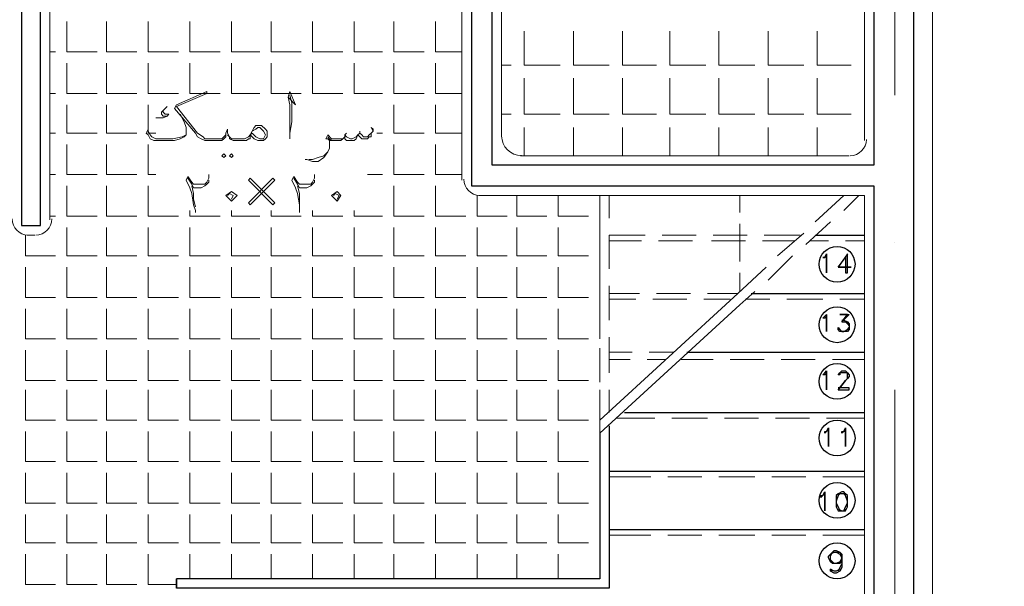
# Model space of a CAD drawing. Header units: metres. Extents: x 5.7 to 89.8, y 4 to 63.5.
# Tile 27 of 74: x 53.2 to 58.3, y 27.7 to 30.6. Entities that reach past the tile are written whole.
import ezdxf

# ---------------------------------------------------------------- set-up
doc = ezdxf.new("R2010")
doc.units = ezdxf.units.M
doc.header["$MEASUREMENT"] = 0
for name, color, linetype in [('PDF12_ax', 7, 'Continuous'), ('PDF12_hatch-plan', 7, 'Continuous'), ('PDF12_khatchin', 7, 'Continuous'), ('PDF12_Layer5', 7, 'Continuous'), ('PDF12_STAIRS', 7, 'Continuous'), ('PDF12_Text Info.', 7, 'Continuous'), ('PDF12_textt', 7, 'Continuous'), ('PDF12_wall', 7, 'Continuous')]:
    doc.layers.add(name, color=color, linetype=linetype)

msp = doc.modelspace()

# ---------------------------------------------------------------- linework, layer by layer
at = {"layer": 'PDF12_ax', "lineweight": 9}
for points in [[(57.6941, 31.4812), (57.6941, 30.1713)], [(57.6941, 29.4201), (57.6941, 29.4201)], [(57.6941, 28.6689), (57.6941, 27.1664)]]:
    msp.add_lwpolyline(points, dxfattribs=at)
at = {"layer": 'PDF12_hatch-plan', "lineweight": 18}
for points in [[(53.4756, 30.547), (53.4756, 30.3929), (53.6297, 30.3929)], [(53.6779, 30.547), (53.6779, 30.3929), (53.832, 30.3929)], [(53.8898, 30.547), (53.8898, 30.3929), (54.0439, 30.3929)], [(54.1017, 30.547), (54.1017, 30.3929), (54.2558, 30.3929)], [(54.3135, 30.547), (54.3135, 30.3929), (54.458, 30.3929)], [(54.5158, 30.547), (54.5158, 30.3929), (54.6699, 30.3929)], [(54.7277, 30.547), (54.7277, 30.3929), (54.8818, 30.3929)], [(54.9396, 30.547), (54.9396, 30.3929), (55.084, 30.3929)], [(55.1418, 30.547), (55.1418, 30.3929), (55.2959, 30.3929)], [(55.3537, 30.547), (55.3537, 30.3929), (55.4886, 30.3929)], [(55.8064, 30.4988), (55.8064, 30.3254), (55.9894, 30.3254)], [(56.0568, 30.4988), (56.0568, 30.3254), (56.2398, 30.3254)], [(56.3072, 30.4988), (56.3072, 30.3254), (56.4806, 30.3254)], [(56.548, 30.4988), (56.548, 30.3254), (56.731, 30.3254)], [(56.7984, 30.4988), (56.7984, 30.3254), (56.9814, 30.3254)], [(57.0488, 30.4988), (57.0488, 30.3254), (57.2318, 30.3254)], [(57.2992, 30.4988), (57.2992, 30.3254), (57.4726, 30.3254)], [(53.389, 30.3929), (53.4178, 30.3929)], [(53.4756, 30.3351), (53.4756, 30.181), (53.6297, 30.181)], [(53.6779, 30.3351), (53.6779, 30.181), (53.832, 30.181)], [(53.8898, 30.3351), (53.8898, 30.181), (54.0439, 30.181)], [(54.1017, 30.3351), (54.1017, 30.181), (54.2558, 30.181)], [(54.3135, 30.3351), (54.3135, 30.181), (54.458, 30.181)], [(54.5158, 30.3351), (54.5158, 30.181), (54.6699, 30.181)], [(54.7277, 30.3351), (54.7277, 30.181), (54.8818, 30.181)], [(54.9396, 30.3351), (54.9396, 30.181), (55.084, 30.181)], [(55.1418, 30.3351), (55.1418, 30.181), (55.2959, 30.181)], [(55.3537, 30.3351), (55.3537, 30.181), (55.4886, 30.181)], [(55.6908, 30.3254), (55.739, 30.3254)], [(55.8064, 30.258), (55.8064, 30.075), (55.9894, 30.075)], [(56.0568, 30.258), (56.0568, 30.075), (56.2398, 30.075)], [(56.3072, 30.258), (56.3072, 30.075), (56.4806, 30.075)], [(56.548, 30.258), (56.548, 30.075), (56.731, 30.075)], [(56.7984, 30.258), (56.7984, 30.075), (56.9814, 30.075)], [(57.0488, 30.258), (57.0488, 30.075), (57.2318, 30.075)], [(57.2992, 30.258), (57.2992, 30.075), (57.4726, 30.075)], [(53.389, 30.181), (53.4178, 30.181)], [(53.4756, 30.1232), (53.4756, 29.9787), (53.6297, 29.9787)], [(53.6779, 30.1232), (53.6779, 29.9787), (53.832, 29.9787)], [(53.8898, 30.1232), (53.8898, 29.9787), (53.9283, 29.9787)], [(55.1418, 30.1232), (55.1418, 29.9787), (55.2959, 29.9787)], [(55.3537, 30.1232), (55.3537, 29.9787), (55.4886, 29.9787)], [(55.6908, 30.075), (55.739, 30.075)], [(55.8064, 29.8631), (55.8064, 30.0076)], [(56.0568, 29.8631), (56.0568, 30.0076)], [(56.3072, 29.8631), (56.3072, 30.0076)], [(56.548, 29.8631), (56.548, 30.0076)], [(56.7984, 29.8631), (56.7984, 30.0076)], [(57.0488, 29.8631), (57.0488, 30.0076)], [(57.2992, 29.8631), (57.2992, 30.0076)], [(53.389, 29.9787), (53.4178, 29.9787)], [(55.0551, 29.9787), (55.084, 29.9787)], [(53.4756, 29.9209), (53.4756, 29.7668), (53.6297, 29.7668)], [(53.6779, 29.9209), (53.6779, 29.7668), (53.832, 29.7668)], [(53.8898, 29.9209), (53.8898, 29.7668), (53.9283, 29.7668)], [(55.1418, 29.9209), (55.1418, 29.7668), (55.2959, 29.7668)], [(55.3537, 29.9209), (55.3537, 29.7668), (55.4886, 29.7668)], [(53.389, 29.7668), (53.4178, 29.7668)], [(55.007, 29.7668), (55.084, 29.7668)], [(53.4756, 29.709), (53.4756, 29.5549), (53.6297, 29.5549)], [(53.6779, 29.709), (53.6779, 29.5549), (53.832, 29.5549)], [(53.8898, 29.709), (53.8898, 29.5549), (54.0439, 29.5549)], [(55.1418, 29.709), (55.1418, 29.5549), (55.2959, 29.5549)], [(55.3537, 29.709), (55.3537, 29.5549), (55.5078, 29.5549)], [(55.5656, 29.6609), (55.5656, 29.5549), (55.7197, 29.5549)], [(55.7679, 29.6609), (55.7679, 29.5549), (55.922, 29.5549)], [(55.9797, 29.6609), (55.9797, 29.5549), (56.1338, 29.5549)], [(56.1916, 29.5549), (56.1916, 29.6609)], [(54.1017, 29.5838), (54.1017, 29.5549), (54.2558, 29.5549)], [(54.3135, 29.5838), (54.3135, 29.5549), (54.458, 29.5549)], [(54.5158, 29.5838), (54.5158, 29.5549), (54.6699, 29.5549)], [(54.7277, 29.5838), (54.7277, 29.5549), (54.8818, 29.5549)], [(54.9396, 29.5838), (54.9396, 29.5549), (55.084, 29.5549)], [(53.389, 29.5549), (53.4178, 29.5549)], [(56.1916, 29.5549), (56.1916, 29.5549)], [(53.2637, 29.4586), (53.2637, 29.3527), (53.4178, 29.3527)], [(53.4756, 29.4972), (53.4756, 29.3527), (53.6297, 29.3527)], [(53.6779, 29.4972), (53.6779, 29.3527), (53.832, 29.3527)], [(53.8898, 29.4972), (53.8898, 29.3527), (54.0439, 29.3527)], [(54.1017, 29.4972), (54.1017, 29.3527), (54.2558, 29.3527)], [(54.3135, 29.4972), (54.3135, 29.3527), (54.458, 29.3527)], [(54.5158, 29.4972), (54.5158, 29.3527), (54.6699, 29.3527)], [(54.7277, 29.4972), (54.7277, 29.3527), (54.8818, 29.3527)], [(54.9396, 29.4972), (54.9396, 29.3527), (55.084, 29.3527)], [(55.1418, 29.4972), (55.1418, 29.3527), (55.2959, 29.3527)], [(55.3537, 29.4972), (55.3537, 29.3527), (55.5078, 29.3527)], [(55.5656, 29.4972), (55.5656, 29.3527), (55.7197, 29.3527)], [(55.7679, 29.4972), (55.7679, 29.3527), (55.922, 29.3527)], [(55.9797, 29.4972), (55.9797, 29.3527), (56.1338, 29.3527)], [(56.1916, 29.3527), (56.1916, 29.4972)], [(56.1916, 29.3527), (56.1916, 29.3527)], [(53.2637, 29.2949), (53.2637, 29.1408), (53.4178, 29.1408)], [(53.4756, 29.2949), (53.4756, 29.1408), (53.6297, 29.1408)], [(53.6779, 29.2949), (53.6779, 29.1408), (53.832, 29.1408)], [(53.8898, 29.2949), (53.8898, 29.1408), (54.0439, 29.1408)], [(54.1017, 29.2949), (54.1017, 29.1408), (54.2558, 29.1408)], [(54.3135, 29.2949), (54.3135, 29.1408), (54.458, 29.1408)], [(54.5158, 29.2949), (54.5158, 29.1408), (54.6699, 29.1408)], [(54.7277, 29.2949), (54.7277, 29.1408), (54.8818, 29.1408)], [(54.9396, 29.2949), (54.9396, 29.1408), (55.084, 29.1408)], [(55.1418, 29.2949), (55.1418, 29.1408), (55.2959, 29.1408)], [(55.3537, 29.2949), (55.3537, 29.1408), (55.5078, 29.1408)], [(55.5656, 29.2949), (55.5656, 29.1408), (55.7197, 29.1408)], [(55.7679, 29.2949), (55.7679, 29.1408), (55.922, 29.1408)], [(55.9797, 29.2949), (55.9797, 29.1408), (56.1338, 29.1408)], [(56.1916, 29.1408), (56.1916, 29.2949)], [(56.1916, 29.1408), (56.1916, 29.1408)], [(53.2637, 29.083), (53.2637, 28.9289), (53.4178, 28.9289)], [(53.4756, 29.083), (53.4756, 28.9289), (53.6297, 28.9289)], [(53.6779, 29.083), (53.6779, 28.9289), (53.832, 28.9289)], [(53.8898, 29.083), (53.8898, 28.9289), (54.0439, 28.9289)], [(54.1017, 29.083), (54.1017, 28.9289), (54.2558, 28.9289)], [(54.3135, 29.083), (54.3135, 28.9289), (54.458, 28.9289)], [(54.5158, 29.083), (54.5158, 28.9289), (54.6699, 28.9289)], [(54.7277, 29.083), (54.7277, 28.9289), (54.8818, 28.9289)], [(54.9396, 29.083), (54.9396, 28.9289), (55.084, 28.9289)], [(55.1418, 29.083), (55.1418, 28.9289), (55.2959, 28.9289)], [(55.3537, 29.083), (55.3537, 28.9289), (55.5078, 28.9289)], [(55.5656, 29.083), (55.5656, 28.9289), (55.7197, 28.9289)], [(55.7679, 29.083), (55.7679, 28.9289), (55.922, 28.9289)], [(55.9797, 29.083), (55.9797, 28.9289), (56.1338, 28.9289)], [(56.1916, 28.9289), (56.1916, 29.083)], [(56.1916, 28.9289), (56.1916, 28.9289)], [(53.2637, 28.8711), (53.2637, 28.717), (53.4178, 28.717)], [(53.4756, 28.8711), (53.4756, 28.717), (53.6297, 28.717)], [(53.6779, 28.8711), (53.6779, 28.717), (53.832, 28.717)], [(53.8898, 28.8711), (53.8898, 28.717), (54.0439, 28.717)], [(54.1017, 28.8711), (54.1017, 28.717), (54.2558, 28.717)], [(54.3135, 28.8711), (54.3135, 28.717), (54.458, 28.717)], [(54.5158, 28.8711), (54.5158, 28.717), (54.6699, 28.717)], [(54.7277, 28.8711), (54.7277, 28.717), (54.8818, 28.717)], [(54.9396, 28.8711), (54.9396, 28.717), (55.084, 28.717)], [(55.1418, 28.8711), (55.1418, 28.717), (55.2959, 28.717)], [(55.3537, 28.8711), (55.3537, 28.717), (55.5078, 28.717)], [(55.5656, 28.8711), (55.5656, 28.717), (55.7197, 28.717)], [(55.7679, 28.8711), (55.7679, 28.717), (55.922, 28.717)], [(55.9797, 28.8711), (55.9797, 28.717), (56.1338, 28.717)], [(56.1916, 28.717), (56.1916, 28.8711)], [(56.1916, 28.717), (56.1916, 28.717)], [(53.2637, 28.6689), (53.2637, 28.5148), (53.4178, 28.5148)], [(53.4756, 28.6689), (53.4756, 28.5148), (53.6297, 28.5148)], [(53.6779, 28.6689), (53.6779, 28.5148), (53.832, 28.5148)], [(53.8898, 28.6689), (53.8898, 28.5148), (54.0439, 28.5148)], [(54.1017, 28.6689), (54.1017, 28.5148), (54.2558, 28.5148)], [(54.3135, 28.6689), (54.3135, 28.5148), (54.458, 28.5148)], [(54.5158, 28.6689), (54.5158, 28.5148), (54.6699, 28.5148)], [(54.7277, 28.6689), (54.7277, 28.5148), (54.8818, 28.5148)], [(54.9396, 28.6689), (54.9396, 28.5148), (55.084, 28.5148)], [(55.1418, 28.6689), (55.1418, 28.5148), (55.2959, 28.5148)], [(55.3537, 28.6689), (55.3537, 28.5148), (55.5078, 28.5148)], [(55.5656, 28.6689), (55.5656, 28.5148), (55.7197, 28.5148)], [(55.7679, 28.6689), (55.7679, 28.5148), (55.922, 28.5148)], [(55.9797, 28.6689), (55.9797, 28.5148), (56.1338, 28.5148)], [(56.1916, 28.5148), (56.1916, 28.6689)], [(56.1916, 28.5148), (56.1916, 28.5148)], [(53.2637, 28.457), (53.2637, 28.3029), (53.4178, 28.3029)], [(53.4756, 28.457), (53.4756, 28.3029), (53.6297, 28.3029)], [(53.6779, 28.457), (53.6779, 28.3029), (53.832, 28.3029)], [(53.8898, 28.457), (53.8898, 28.3029), (54.0439, 28.3029)], [(54.1017, 28.457), (54.1017, 28.3029), (54.2558, 28.3029)], [(54.3135, 28.457), (54.3135, 28.3029), (54.458, 28.3029)], [(54.5158, 28.457), (54.5158, 28.3029), (54.6699, 28.3029)], [(54.7277, 28.457), (54.7277, 28.3029), (54.8818, 28.3029)], [(54.9396, 28.457), (54.9396, 28.3029), (55.084, 28.3029)], [(55.1418, 28.457), (55.1418, 28.3029), (55.2959, 28.3029)], [(55.3537, 28.457), (55.3537, 28.3029), (55.5078, 28.3029)], [(55.5656, 28.457), (55.5656, 28.3029), (55.7197, 28.3029)], [(55.7679, 28.457), (55.7679, 28.3029), (55.922, 28.3029)], [(55.9797, 28.457), (55.9797, 28.3029), (56.1338, 28.3029)], [(56.1916, 28.3029), (56.1916, 28.457)], [(56.1916, 28.3029), (56.1916, 28.3029)], [(53.2637, 28.2451), (53.2637, 28.091), (53.4178, 28.091)], [(53.4756, 28.2451), (53.4756, 28.091), (53.6297, 28.091)], [(53.6779, 28.2451), (53.6779, 28.091), (53.832, 28.091)], [(53.8898, 28.2451), (53.8898, 28.091), (54.0439, 28.091)], [(54.1017, 28.2451), (54.1017, 28.091), (54.2558, 28.091)], [(54.3135, 28.2451), (54.3135, 28.091), (54.458, 28.091)], [(54.5158, 28.2451), (54.5158, 28.091), (54.6699, 28.091)], [(54.7277, 28.2451), (54.7277, 28.091), (54.8818, 28.091)], [(54.9396, 28.2451), (54.9396, 28.091), (55.084, 28.091)], [(55.1418, 28.2451), (55.1418, 28.091), (55.2959, 28.091)], [(55.3537, 28.2451), (55.3537, 28.091), (55.5078, 28.091)], [(55.5656, 28.2451), (55.5656, 28.091), (55.7197, 28.091)], [(55.7679, 28.2451), (55.7679, 28.091), (55.922, 28.091)], [(55.9797, 28.2451), (55.9797, 28.091), (56.1338, 28.091)], [(56.1916, 28.091), (56.1916, 28.2451)], [(56.1916, 28.091), (56.1916, 28.091)], [(53.2637, 28.0332), (53.2637, 27.8887), (53.4178, 27.8887)], [(53.4756, 28.0332), (53.4756, 27.8887), (53.6297, 27.8887)], [(53.6779, 28.0332), (53.6779, 27.8887), (53.832, 27.8887)], [(53.8898, 28.0332), (53.8898, 27.8887), (54.0439, 27.8887)], [(54.1017, 28.0332), (54.1017, 27.8887), (54.2558, 27.8887)], [(54.3135, 28.0332), (54.3135, 27.8887), (54.458, 27.8887)], [(54.5158, 28.0332), (54.5158, 27.8887), (54.6699, 27.8887)], [(54.7277, 28.0332), (54.7277, 27.8887), (54.8818, 27.8887)], [(54.9396, 28.0332), (54.9396, 27.8887), (55.084, 27.8887)], [(55.1418, 28.0332), (55.1418, 27.8887), (55.2959, 27.8887)], [(55.3537, 28.0332), (55.3537, 27.8887), (55.5078, 27.8887)], [(55.5656, 28.0332), (55.5656, 27.8887), (55.7197, 27.8887)], [(55.7679, 28.0332), (55.7679, 27.8887), (55.922, 27.8887)], [(55.9797, 28.0332), (55.9797, 27.8887), (56.1338, 27.8887)], [(56.1916, 27.8887), (56.1916, 28.0332)], [(56.1916, 27.8887), (56.1916, 27.8887)], [(53.2637, 27.831), (53.2637, 27.6769), (53.4178, 27.6769)], [(53.4756, 27.831), (53.4756, 27.6769), (53.6297, 27.6769)], [(53.6779, 27.831), (53.6779, 27.6769), (53.832, 27.6769)], [(53.8898, 27.831), (53.8898, 27.6769), (54.0342, 27.6769)], [(54.1017, 27.7058), (54.1017, 27.831)], [(54.3135, 27.7058), (54.3135, 27.831)], [(54.5158, 27.7058), (54.5158, 27.831)], [(54.7277, 27.7058), (54.7277, 27.831)], [(54.9396, 27.7058), (54.9396, 27.831)], [(55.1418, 27.7058), (55.1418, 27.831)], [(55.3537, 27.7058), (55.3537, 27.831)], [(55.5656, 27.7058), (55.5656, 27.831)], [(55.7679, 27.7058), (55.7679, 27.831)], [(55.9797, 27.7058), (55.9797, 27.831)], [(56.1916, 27.7058), (56.1916, 27.831)]]:
    msp.add_lwpolyline(points, dxfattribs=at)
at = {"layer": 'PDF12_khatchin', "lineweight": 18}
for points in [[(56.1916, 29.6609), (56.1916, 29.4875)], [(56.2398, 29.6609), (56.2398, 29.5453)], [(56.9043, 29.5742), (56.9043, 29.6609)], [(57.4341, 29.6609), (57.2896, 29.526)], [(57.5111, 29.6609), (57.4341, 29.5838)], [(56.9043, 29.3238), (56.9043, 29.4297), (56.9043, 29.5164)], [(57.3666, 29.526), (57.2414, 29.4105)], [(56.4228, 29.4586), (56.2398, 29.4586), (56.2398, 29.2853)], [(56.5095, 29.4586), (56.6828, 29.4586)], [(56.7695, 29.4586), (56.9429, 29.4586)], [(57.0295, 29.4586), (57.2125, 29.4586)], [(57.2318, 29.4683), (57.097, 29.3527)], [(56.2398, 29.4297), (56.4035, 29.4297)], [(56.4902, 29.4297), (56.6636, 29.4297)], [(56.7599, 29.4297), (56.9332, 29.4297)], [(57.0199, 29.4297), (57.1836, 29.4297)], [(57.2607, 29.4297), (57.357, 29.4297)], [(57.4437, 29.4297), (57.54, 29.4297)], [(56.1916, 29.4008), (56.1916, 29.2275)], [(57.174, 29.3527), (57.0488, 29.2275)], [(56.7406, 29.1601), (56.8947, 29.1601), (57.0392, 29.2949)], [(56.9043, 29.1697), (56.9043, 29.266)], [(56.2398, 29.1986), (56.2398, 29.0252)], [(56.2398, 29.1601), (56.3939, 29.1601)], [(56.4806, 29.1601), (56.6539, 29.1601)], [(56.9814, 29.1697), (56.9043, 29.1023)], [(56.1916, 29.1408), (56.1916, 28.9674)], [(56.2398, 29.1312), (56.3746, 29.1312)], [(56.4613, 29.1312), (56.6347, 29.1312)], [(56.7213, 29.1312), (56.8562, 29.1312)], [(56.9332, 29.1312), (57.0584, 29.1312)], [(57.1451, 29.1312), (57.3281, 29.1312)], [(57.4148, 29.1312), (57.54, 29.1312)], [(56.2398, 28.9385), (56.2398, 28.7556)], [(56.1916, 28.8808), (56.1916, 28.7074)], [(56.2398, 28.8615), (56.3554, 28.8615)], [(56.442, 28.8615), (56.5672, 28.8615)], [(56.2398, 28.823), (56.3457, 28.823)], [(56.4324, 28.823), (56.5287, 28.823)], [(56.6058, 28.823), (56.7695, 28.823)], [(56.8562, 28.823), (57.0295, 28.823)], [(57.1162, 28.823), (57.2896, 28.823)], [(57.3763, 28.823), (57.54, 28.823)], [(56.2398, 28.6689), (56.2398, 28.5533)], [(56.1916, 28.6111), (56.1916, 28.4474)], [(56.2783, 28.5244), (56.4709, 28.5244)], [(56.5576, 28.5244), (56.7406, 28.5244)], [(56.8273, 28.5244), (57.0007, 28.5244)], [(57.0873, 28.5244), (57.2607, 28.5244)], [(57.3474, 28.5244), (57.54, 28.5244)], [(56.2398, 28.2258), (56.4517, 28.2258)], [(56.5384, 28.2258), (56.7117, 28.2258)], [(56.7984, 28.2258), (56.9814, 28.2258)], [(57.0681, 28.2258), (57.2414, 28.2258)], [(57.3281, 28.2258), (57.54, 28.2258)], [(56.2398, 27.9273), (56.4517, 27.9273)], [(56.5384, 27.9273), (56.7117, 27.9273)], [(56.7984, 27.9273), (56.9814, 27.9273)], [(57.0681, 27.9273), (57.2414, 27.9273)], [(57.3281, 27.9273), (57.54, 27.9273)]]:
    msp.add_lwpolyline(points, dxfattribs=at)
at = {"layer": 'PDF12_Layer5', "lineweight": 13}
for points in [[(55.6908, 29.9595), (55.6908, 32.7621), (55.4886, 32.7621), (55.4886, 29.7379)], [(53.389, 32.6755), (53.389, 29.5357)], [(65.7362, 32.5599), (57.8867, 32.5599), (57.8867, 21.561), (46.493, 21.561), (46.493, 26.1551), (45.3951, 26.1551), (45.3951, 26.0781), (45.0869, 26.0781), (45.0869, 26.1551), (44.586, 26.1551), (44.586, 21.9078), (45.4914, 21.9078), (45.4914, 21.6092), (25.1406, 21.6092)], [(57.54, 32.3769), (57.54, 29.9402)], [(55.7871, 29.8631), (57.4629, 29.8631)], [(55.5752, 29.6609), (57.54, 29.6609), (57.54, 26.3574), (53.0711, 26.3574)], [(53.3119, 29.4586), (53.2734, 29.4586)]]:
    msp.add_lwpolyline(points, dxfattribs=at)
for centre, radius, start, end in [((55.7919, 29.9643), 0.1011, 180, 270), ((57.4678, 29.945), 0.0819, 270, 360), ((55.5801, 29.7428), 0.0819, 180, 270), ((53.2782, 29.5405), 0.0819, 180, 270), ((53.3167, 29.5405), 0.0819, 270, 360)]:
    msp.add_arc(centre, radius, start, end, dxfattribs=at)
at = {"layer": 'PDF12_STAIRS', "lineweight": 25}
for points in [[(57.2896, 29.4586), (57.54, 29.4586)], [(56.9621, 29.1601), (57.54, 29.1601)], [(57.4244, 29.0252), (57.4341, 29.0252), (57.4533, 29.0156), (57.4629, 29.006), (57.4629, 28.9963), (57.4629, 28.9867), (57.4629, 28.9771), (57.4533, 28.9674), (57.4341, 28.9674), (57.4244, 28.9674), (57.4148, 28.9674), (57.4052, 28.9771), (57.4052, 28.9867), (57.4148, 28.9771), (57.4244, 28.9674), (57.4341, 28.9674), (57.4533, 28.9771), (57.4629, 28.9867)], [(57.4244, 29.0156), (57.4341, 29.0156), (57.4533, 29.0156), (57.4629, 28.9963)], [(57.4437, 29.0156), (57.4533, 29.006), (57.4629, 28.9963), (57.4629, 28.9867), (57.4533, 28.9771), (57.4437, 28.9674)], [(57.4148, 28.9674), (57.4052, 28.9771)], [(56.6347, 28.8615), (57.54, 28.8615)], [(57.4052, 28.6689), (57.4437, 28.717), (57.4533, 28.7267), (57.4533, 28.7363), (57.4533, 28.7459), (57.4533, 28.7556), (57.4437, 28.7556), (57.4244, 28.7556), (57.4148, 28.7556), (57.4148, 28.7459), (57.4052, 28.7459), (57.4148, 28.7556), (57.4244, 28.7652), (57.4437, 28.7652), (57.4533, 28.7556), (57.4629, 28.7459), (57.4629, 28.7363), (57.4533, 28.7267), (57.4437, 28.717), (57.4052, 28.6689), (57.4629, 28.6689), (57.4629, 28.6785), (57.4052, 28.6785)], [(56.3168, 28.5533), (57.54, 28.5533)], [(56.2398, 28.4859), (56.2398, 27.6576), (54.0342, 27.6576), (54.0342, 27.7058)], [(56.1916, 28.4474), (56.1916, 27.7058), (54.0342, 27.7058), (54.0342, 27.6576)], [(56.2398, 28.2547), (57.54, 28.2547)], [(57.4148, 28.1392), (57.4052, 28.1295), (57.3955, 28.1006), (57.3955, 28.091), (57.4052, 28.0717), (57.4148, 28.0525)], [(57.4341, 28.1392), (57.4244, 28.1392), (57.4052, 28.1392)], [(57.4341, 28.0525), (57.4437, 28.0717), (57.4533, 28.091), (57.4533, 28.1006), (57.4437, 28.1295), (57.4341, 28.1392), (57.4437, 28.1392)], [(57.4052, 28.0621), (57.4244, 28.0525), (57.4341, 28.0525), (57.4437, 28.0621)], [(56.2398, 27.9562), (57.54, 27.9562)], [(57.4244, 27.7924), (57.4148, 27.7828), (57.3955, 27.7828), (57.3859, 27.7828), (57.3763, 27.7828), (57.3666, 27.7924), (57.357, 27.8117), (57.357, 27.8213), (57.3666, 27.831), (57.3763, 27.8406), (57.3859, 27.8502), (57.3955, 27.8502), (57.4148, 27.8406), (57.4244, 27.831), (57.4244, 27.8117), (57.4244, 27.7828), (57.4244, 27.7635), (57.4148, 27.7443), (57.3955, 27.7346), (57.3859, 27.7346), (57.3666, 27.7443), (57.3666, 27.7539), (57.3763, 27.7443)], [(57.3859, 27.7828), (57.3666, 27.7924), (57.3666, 27.8117), (57.3666, 27.8213), (57.3666, 27.831), (57.3859, 27.8406)], [(57.3666, 27.8213), (57.3763, 27.8406), (57.3859, 27.8406), (57.3955, 27.8406), (57.4148, 27.8406), (57.4244, 27.8213)], [(57.4244, 27.8021), (57.4148, 27.7924), (57.3955, 27.7828), (57.3859, 27.7828), (57.3763, 27.7924), (57.3666, 27.8021)], [(57.3955, 27.8406), (57.4148, 27.831), (57.4244, 27.8117), (57.4244, 27.7828), (57.4148, 27.7635), (57.4052, 27.7443)], [(57.4244, 27.8117), (57.4148, 27.7924), (57.3955, 27.7828)], [(57.4148, 27.7539), (57.3955, 27.7443), (57.3859, 27.7443), (57.3666, 27.7539)]]:
    msp.add_lwpolyline(points, dxfattribs=at)
for points in [[(57.3474, 29.266), (57.3474, 29.3527), (57.3377, 29.3431), (57.3281, 29.3431), (57.3377, 29.3431), (57.3474, 29.3623)], [(57.4726, 29.2949), (57.4052, 29.2949), (57.4437, 29.3431), (57.4437, 29.266), (57.4533, 29.266), (57.4533, 29.3623), (57.4052, 29.2949)], [(57.3474, 28.9674), (57.3474, 29.0445), (57.3377, 29.0349), (57.3281, 29.0349), (57.3377, 29.0445), (57.3474, 29.0541)], [(57.4244, 29.0156), (57.4533, 29.0541), (57.4148, 29.0541), (57.4629, 29.0541)], [(57.3474, 28.6689), (57.3474, 28.7556), (57.3377, 28.7459), (57.3281, 28.7459), (57.3377, 28.7556), (57.3474, 28.7652)], [(57.357, 28.3799), (57.357, 28.4666), (57.3474, 28.457), (57.3377, 28.4474), (57.3377, 28.457), (57.3474, 28.457), (57.357, 28.4762)], [(57.4437, 28.3799), (57.4437, 28.4666), (57.4341, 28.457), (57.4244, 28.4474), (57.4244, 28.457), (57.4341, 28.457), (57.4437, 28.4762)], [(57.3377, 28.0525), (57.3377, 28.1392), (57.3281, 28.1295), (57.3185, 28.1199), (57.3185, 28.1295), (57.3281, 28.1295), (57.3377, 28.1488)], [(57.4244, 28.1488), (57.4052, 28.1392), (57.3955, 28.1295), (57.3955, 28.1006), (57.3955, 28.091), (57.3955, 28.0717), (57.4052, 28.0525), (57.4244, 28.0525), (57.4341, 28.0525), (57.4437, 28.0525), (57.4533, 28.0717), (57.4533, 28.091), (57.4533, 28.1006), (57.4533, 28.1295), (57.4437, 28.1392), (57.4341, 28.1488)]]:
    msp.add_lwpolyline(points, close=True, dxfattribs=at)
for centre in [(57.4003, 29.3093), (57.4003, 29.0011), (57.4003, 28.7122), (57.4003, 28.4233), (57.4003, 28.1054), (57.4003, 27.7972)]:
    msp.add_circle(centre, 0.0915, dxfattribs=at)
at = {"layer": 'PDF12_Text Info.', "lineweight": 9}
for points in [[(56.8947, 29.1601), (56.1916, 28.5148)], [(56.9043, 29.1023), (56.1916, 28.4474)]]:
    msp.add_lwpolyline(points, dxfattribs=at)
at = {"layer": 'PDF12_textt', "lineweight": 20}
for points in [[(54.4099, 29.9691), (54.4099, 29.9498), (54.4002, 29.9498), (54.3906, 29.9402), (54.3713, 29.9402), (54.3617, 29.9402), (54.3424, 29.9402), (54.3232, 29.9402), (54.3039, 29.9498), (54.3039, 29.9595), (54.2943, 29.9787), (54.2943, 29.998), (54.2847, 29.9787), (54.2847, 29.9595), (54.275, 29.9498), (54.2654, 29.9402), (54.2461, 29.9402), (54.2269, 29.9402), (54.2076, 29.9402), (54.1787, 29.9402), (54.1594, 29.9498), (54.1402, 29.9595), (54.1306, 29.9787), (54.0246, 30.1039), (54.0342, 30.1232), (54.1883, 30.1906), (54.1883, 30.181), (54.0342, 30.1136), (54.1402, 29.9787), (54.1691, 29.9595), (54.1787, 29.9498), (54.2076, 29.9498), (54.2269, 29.9498), (54.2461, 29.9498), (54.2654, 29.9498), (54.275, 29.9595), (54.2847, 29.9691)], [(54.6025, 30.1617), (54.641, 30.1232), (54.6121, 30.1906), (54.6025, 30.1617), (54.6121, 30.1232), (54.6121, 30.0654), (54.6121, 29.9787), (54.6121, 29.9498)], [(54.6121, 29.9787), (54.6217, 30.0365), (54.6217, 30.1328), (54.6121, 30.1713)], [(53.9861, 30.1136), (53.9765, 30.1039), (53.9668, 30.0943), (53.9572, 30.0847), (53.9572, 30.075), (53.9668, 30.0654), (53.9861, 30.0654), (53.9668, 30.0558), (53.9476, 30.0558), (53.9283, 30.0558)], [(54.0535, 30.075), (54.0728, 30.0365), (54.0824, 30.0076), (54.0824, 29.9883), (54.0824, 29.9787), (54.0824, 29.9691), (54.0728, 29.9595), (54.0535, 29.9498), (54.0246, 29.9402), (53.9765, 29.9402), (53.9476, 29.9402), (53.9187, 29.9402), (53.8994, 29.9498), (53.8898, 29.9691), (53.8801, 29.9787), (53.8898, 29.998), (53.8898, 30.0076)], [(53.9668, 30.0943), (53.9668, 30.0847), (53.9765, 30.075), (53.9957, 30.075), (53.9861, 30.0654)], [(54.4195, 29.9883), (54.4388, 29.998), (54.4484, 30.0076), (54.458, 30.0076), (54.4676, 29.998), (54.4773, 29.9883), (54.4869, 29.9691), (54.4773, 29.9498), (54.458, 29.9498), (54.4388, 29.9595), (54.4195, 29.9787), (54.4099, 29.9691), (54.4002, 29.9595), (54.381, 29.9498), (54.3617, 29.9498), (54.3328, 29.9498), (54.3135, 29.9498), (54.3039, 29.9595), (54.2943, 29.9691)], [(55.0359, 29.9883), (55.0263, 30.0076), (55.0359, 29.998), (55.0359, 29.9883), (55.0263, 29.9787), (55.0263, 29.9595), (55.0166, 29.9595), (55.007, 29.9498), (54.9877, 29.9498), (54.9781, 29.9498), (54.9685, 29.9595), (54.9588, 29.9691), (54.9492, 29.9498), (54.9396, 29.9402), (54.9203, 29.9402), (54.9107, 29.9402), (54.9011, 29.9402), (54.8914, 29.9498), (54.8914, 29.9595), (54.8818, 29.9498), (54.8722, 29.9402), (54.8529, 29.9402), (54.8336, 29.9402), (54.824, 29.9402), (54.8144, 29.9402), (54.8144, 29.9209), (54.8144, 29.9017), (54.8047, 29.8824), (54.7855, 29.8535), (54.7566, 29.8342), (54.7277, 29.8342), (54.6988, 29.8439), (54.6892, 29.8439)], [(54.0824, 29.9691), (54.0631, 29.9595), (54.015, 29.9498), (53.9765, 29.9498), (53.9572, 29.9498), (53.9283, 29.9498), (53.909, 29.9595), (53.8994, 29.9691), (53.8898, 29.9883), (53.8898, 29.998)], [(54.8144, 29.9306), (54.8144, 29.9402), (54.8047, 29.9498), (54.7951, 29.9498), (54.8047, 29.9691), (54.824, 29.9498), (54.8336, 29.9498), (54.8625, 29.9498), (54.8818, 29.9498), (54.8914, 29.9595), (54.8914, 29.9691), (54.9011, 29.9595), (54.9203, 29.9498), (54.9299, 29.9498), (54.9492, 29.9595), (54.9588, 29.9691), (54.9685, 29.9787), (54.9781, 29.9691), (54.9877, 29.9595), (55.007, 29.9595), (55.0166, 29.9691), (55.0263, 29.9787)], [(54.824, 29.9402), (54.8144, 29.9498), (54.8047, 29.9595)], [(54.9011, 29.9787), (54.8914, 29.9691)], [(54.9685, 29.9883), (54.9685, 29.9787)], [(54.7084, 29.8439), (54.7277, 29.8439), (54.7566, 29.8535), (54.7855, 29.8631), (54.8047, 29.8824), (54.8144, 29.9017)], [(54.1306, 29.5742), (54.1306, 29.5838), (54.1209, 29.6127), (54.1113, 29.6705), (54.1017, 29.6994), (54.0824, 29.7379), (54.092, 29.7572), (54.1113, 29.7283), (54.1209, 29.7187), (54.1402, 29.7187), (54.1594, 29.7187), (54.1787, 29.7187), (54.1883, 29.7283), (54.198, 29.7476), (54.198, 29.7668)], [(54.6603, 29.5742), (54.6603, 29.5838), (54.6603, 29.6127), (54.6506, 29.6705), (54.641, 29.6994), (54.6217, 29.7379), (54.6314, 29.7572), (54.6506, 29.7283), (54.6603, 29.7187), (54.6795, 29.7187), (54.6988, 29.7187), (54.7181, 29.7187), (54.7277, 29.7283), (54.7373, 29.7476), (54.7373, 29.7668)], [(54.198, 29.7379), (54.198, 29.7283), (54.1883, 29.7187), (54.1787, 29.709), (54.1594, 29.6994), (54.1402, 29.6994), (54.1209, 29.6994), (54.1113, 29.7187), (54.092, 29.7476)], [(54.1113, 29.709), (54.1209, 29.6705), (54.1209, 29.6416), (54.1306, 29.6031)], [(54.7373, 29.7379), (54.7373, 29.7283), (54.7277, 29.7187), (54.7181, 29.709), (54.6988, 29.6994), (54.6795, 29.6994), (54.6603, 29.6994), (54.6506, 29.7187), (54.6314, 29.7476)], [(54.6506, 29.709), (54.6603, 29.6705), (54.6603, 29.6416), (54.6603, 29.6031)], [(54.2943, 29.6609), (54.3039, 29.6705), (54.3232, 29.6609), (54.3135, 29.6416)], [(54.8336, 29.6609), (54.8433, 29.6705), (54.8625, 29.6609), (54.8529, 29.6416)]]:
    msp.add_lwpolyline(points, dxfattribs=at)
for points in [[(54.4099, 29.9691), (54.4195, 29.9883), (54.4291, 30.0076), (54.4388, 30.0172), (54.4484, 30.0172), (54.458, 30.0172), (54.4676, 30.0172), (54.4869, 29.998), (54.4965, 29.9883), (54.4965, 29.9691), (54.4965, 29.9595), (54.4869, 29.9498), (54.4773, 29.9402), (54.4676, 29.9402), (54.458, 29.9402), (54.4484, 29.9402), (54.4291, 29.9498)], [(54.275, 29.8728), (54.2847, 29.8631), (54.275, 29.8535), (54.2654, 29.8631)], [(54.3135, 29.8728), (54.3232, 29.8631), (54.3135, 29.8535), (54.3039, 29.8631)], [(54.4099, 29.6127), (54.5351, 29.7379), (54.5254, 29.7476), (54.4002, 29.6224)], [(54.5351, 29.6224), (54.4099, 29.7476), (54.4002, 29.7379), (54.5254, 29.6127)], [(54.2847, 29.6609), (54.3135, 29.6801), (54.3424, 29.6609), (54.3135, 29.632)], [(54.824, 29.6609), (54.8529, 29.6801), (54.8722, 29.6609), (54.8529, 29.632)]]:
    msp.add_lwpolyline(points, close=True, dxfattribs=at)
at = {"layer": 'PDF12_wall', "lineweight": 30}
for points in [[(57.6941, 32.608), (57.6941, 32.8103), (61.4888, 32.8103), (61.4888, 32.608), (57.7904, 32.608), (57.7904, 26.3285)], [(57.7904, 32.608), (57.5882, 32.608), (57.5882, 29.815), (55.6427, 29.815), (55.6427, 32.7043), (55.5367, 32.7043), (55.5367, 29.709), (57.5882, 29.709), (57.5882, 26.3285)]]:
    msp.add_lwpolyline(points, dxfattribs=at)
msp.add_lwpolyline([(53.3408, 29.5068), (53.3408, 32.7043), (51.3857, 32.7043), (51.3857, 32.5117), (53.2445, 32.5117), (53.2445, 29.5068)], close=True, dxfattribs=at)

doc.saveas('drawing.dxf')
